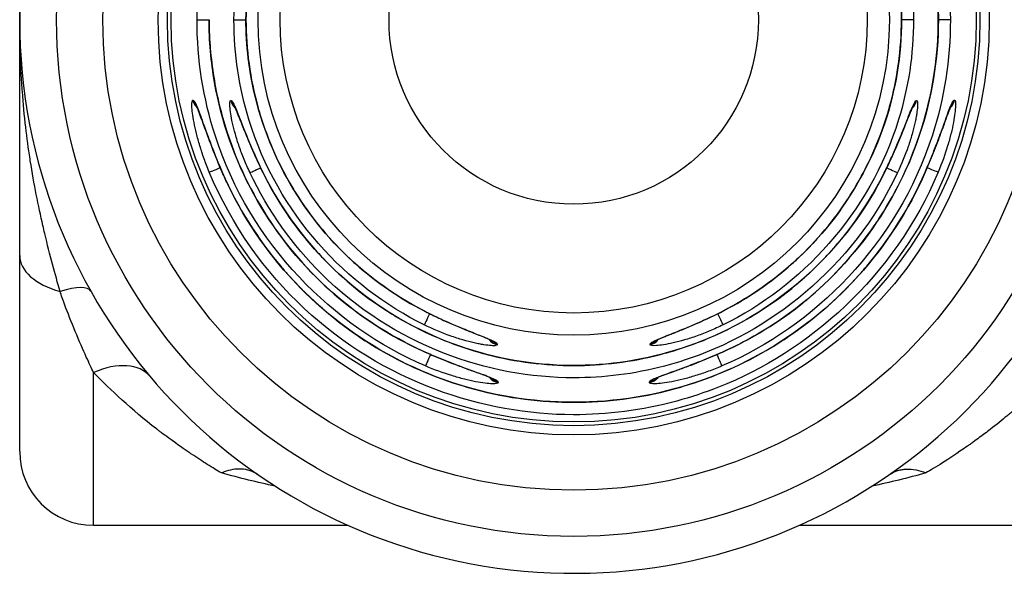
# Model space of a CAD drawing. Header units: inches. Extents: x 0 to 5655, y -2263 to 1330.
# Tile 201 of 239: x 4151 to 4164, y 187 to 195. Entities that reach past the tile are written whole.
import ezdxf

# ---------------------------------------------------------------- set-up
doc = ezdxf.new("R2010")
doc.units = ezdxf.units.IN
doc.header["$MEASUREMENT"] = 0
doc.layers.add('可見 (ISO)', color=7, linetype='Continuous', lineweight=25)
doc.layers.add('窄部可見 (ISO)', color=7, linetype='Continuous', lineweight=25)

msp = doc.modelspace()

# ---------------------------------------------------------------- linework, layer by layer
at = {"layer": '可見 (ISO)'}
for p, q in [((4150.551, 194.754), (4150.551, 197.949)), ((4152.952, 194.754), (4153.115, 194.754)), ((4153.452, 194.754), (4153.614, 194.754)), ((4153.614, 194.754), (4153.614, 194.754)), ((4162.489, 194.754), (4162.488, 194.754)), ((4162.651, 194.754), (4162.489, 194.754)), ((4162.988, 194.754), (4162.987, 194.754)), ((4163.15, 194.754), (4162.988, 194.754)), ((4162.63, 193.56), (4162.63, 193.56)), ((4153.106, 193.504), (4153.106, 193.504)), ((4162.996, 193.504), (4162.996, 193.504)), ((4150.551, 188.904), (4150.551, 191.558)), ((4156.916, 190.421), (4156.916, 190.421)), ((4156.867, 190.049), (4156.867, 190.049)), ((4159.236, 190.049), (4159.236, 190.049)), ((4156.927, 189.907), (4156.927, 189.907)), ((4151.551, 187.904), (4154.997, 187.904)), ((4161.105, 187.904), (4168.351, 187.904))]:
    msp.add_line(p, q, dxfattribs=at)
for radius in [7, 6.375, 5.625, 5.5, 5.45, 2.5]:
    msp.add_circle((4158.051, 194.754), radius, dxfattribs=at)
for centre, radius, start, end in [((4158.051, 194.754), 7.5, 10.3509, 349.6491), ((4151.551, 188.904), 1, 180, 270)]:
    msp.add_arc(centre, radius, start, end, dxfattribs=at)
for points, knots in [([(4160.064, 199.258), (4160.548, 199.042), (4161.002, 198.743), (4161.786, 198.022), (4162.125, 197.589), (4162.638, 196.65), (4162.82, 196.132), (4162.962, 195.324), (4162.988, 195.038), (4162.988, 194.754)], [0, 0, 0, 0, 0.1590061, 0.1590061, 0.3195487, 0.3195487, 0.4801, 0.4801, 0.5655158, 0.5655158, 0.5655158, 0.5655158]), ([(4153.614, 194.754), (4153.614, 195.231), (4153.694, 195.714), (4154, 196.623), (4154.231, 197.059), (4154.815, 197.824), (4155.174, 198.163), (4155.717, 198.529), (4155.867, 198.617), (4156.021, 198.697)], [0, 0, 0, 0, 0.143201, 0.143201, 0.2875505, 0.2875505, 0.4319259, 0.4319259, 0.4838829, 0.4838829, 0.4838829, 0.4838829]), ([(4160.082, 198.697), (4160.506, 198.478), (4160.899, 198.187), (4161.567, 197.5), (4161.849, 197.095), (4162.263, 196.227), (4162.401, 195.752), (4162.478, 195.102), (4162.489, 194.928), (4162.489, 194.754)], [0, 0, 0, 0, 0.1430279, 0.1430279, 0.2873367, 0.2873367, 0.4316977, 0.4316977, 0.4838857, 0.4838857, 0.4838857, 0.4838857]), ([(4150.551, 191.558), (4150.551, 191.632), (4150.551, 191.723), (4150.551, 191.831), (4150.551, 191.885), (4150.551, 191.943), (4150.551, 192.005), (4150.551, 192.068), (4150.551, 192.135), (4150.551, 192.206), (4150.551, 192.247), (4150.551, 192.29), (4150.551, 192.333), (4150.551, 192.666), (4150.551, 192.921), (4150.551, 193.098), (4150.551, 193.101), (4150.551, 193.102), (4150.551, 193.106), (4150.551, 193.384), (4150.551, 193.643), (4150.551, 193.883), (4150.551, 193.891), (4150.551, 193.897), (4150.551, 193.906), (4150.551, 194.05), (4150.551, 194.192), (4150.551, 194.333), (4150.551, 194.474), (4150.551, 194.614), (4150.551, 194.754)], [0, 0, 0, 0, 0.109375, 0.109375, 0.109375, 0.164063, 0.164063, 0.164063, 0.21875, 0.21875, 0.21875, 0.25, 0.25, 0.25, 0.496094, 0.496094, 0.496094, 0.5, 0.5, 0.5, 0.742188, 0.742188, 0.742188, 0.75, 0.75, 0.75, 0.875, 0.875, 0.875, 1, 1, 1, 1]), ([(4156.038, 190.251), (4155.555, 190.467), (4155.1, 190.766), (4154.316, 191.487), (4153.978, 191.92), (4153.464, 192.859), (4153.282, 193.377), (4153.14, 194.184), (4153.115, 194.47), (4153.115, 194.754)], [0, 0, 0, 0, 0.1589968, 0.1589968, 0.3195325, 0.3195325, 0.4800844, 0.4800844, 0.5654287, 0.5654287, 0.5654287, 0.5654287]), ([(4156.021, 190.811), (4155.597, 191.029), (4155.204, 191.32), (4154.536, 192.007), (4154.254, 192.412), (4153.839, 193.281), (4153.702, 193.755), (4153.624, 194.406), (4153.614, 194.58), (4153.614, 194.754)], [0, 0, 0, 0, 0.1430279, 0.1430279, 0.2873367, 0.2873367, 0.4316977, 0.4316977, 0.4838857, 0.4838857, 0.4838857, 0.4838857]), ([(4162.988, 194.754), (4162.987, 194.223), (4162.899, 193.686), (4162.559, 192.676), (4162.301, 192.19), (4161.652, 191.339), (4161.252, 190.962), (4160.573, 190.504), (4160.323, 190.365), (4160.064, 190.249)], [0, 0, 0, 0, 0.1592111, 0.1592111, 0.3197947, 0.3197947, 0.480365, 0.480365, 0.5655128, 0.5655128, 0.5655128, 0.5655128]), ([(4162.489, 194.754), (4162.488, 194.276), (4162.409, 193.793), (4162.103, 192.885), (4161.871, 192.449), (4161.288, 191.683), (4160.928, 191.344), (4160.385, 190.979), (4160.236, 190.89), (4160.082, 190.811)], [0, 0, 0, 0, 0.143201, 0.143201, 0.2875505, 0.2875505, 0.4319259, 0.4319259, 0.4838829, 0.4838829, 0.4838829, 0.4838829]), ([(4153.293, 192.687), (4153.245, 192.799), (4153.198, 192.914), (4153.115, 193.128), (4153.077, 193.232), (4153.016, 193.4), (4152.991, 193.469), (4152.965, 193.536), (4152.958, 193.552), (4152.948, 193.573), (4152.945, 193.579), (4152.945, 193.579)], [0, 0, 0, 0, 0.0366262, 0.0366262, 0.073161, 0.073161, 0.1065816, 0.1065816, 0.1201448, 0.1201448, 0.1311498, 0.1311498, 0.1311498, 0.1311498]), ([(4153.848, 192.678), (4153.79, 192.794), (4153.737, 192.913), (4153.641, 193.134), (4153.599, 193.239), (4153.532, 193.408), (4153.505, 193.476), (4153.472, 193.552), (4153.459, 193.576), (4153.459, 193.576)], [0, 0, 0, 0, 0.0386648, 0.0386648, 0.0765489, 0.0765489, 0.1103367, 0.1103367, 0.1331561, 0.1331561, 0.1331561, 0.1331561]), ([(4162.642, 193.575), (4162.642, 193.575), (4162.642, 193.574), (4162.641, 193.572), (4162.638, 193.567), (4162.629, 193.549), (4162.621, 193.531), (4162.599, 193.479), (4162.584, 193.441), (4162.544, 193.34), (4162.517, 193.272), (4162.454, 193.118), (4162.417, 193.027), (4162.338, 192.851), (4162.297, 192.764), (4162.255, 192.678)], [0.0287692, 0.0287692, 0.0287692, 0.0287692, 0.0308179, 0.0308179, 0.0400315, 0.0400315, 0.0547303, 0.0547303, 0.0754546, 0.0754546, 0.1026855, 0.1026855, 0.1337713, 0.1337713, 0.1624404, 0.1624404, 0.1624404, 0.1624404]), ([(4163.157, 193.578), (4163.157, 193.578), (4163.157, 193.578), (4163.156, 193.576), (4163.153, 193.572), (4163.145, 193.554), (4163.138, 193.537), (4163.118, 193.487), (4163.104, 193.449), (4163.068, 193.35), (4163.044, 193.283), (4162.988, 193.13), (4162.954, 193.04), (4162.884, 192.863), (4162.847, 192.774), (4162.809, 192.687)], [0.0293404, 0.0293404, 0.0293404, 0.0293404, 0.0309525, 0.0309525, 0.0399871, 0.0399871, 0.0543878, 0.0543878, 0.0748966, 0.0748966, 0.1018651, 0.1018651, 0.1325501, 0.1325501, 0.1610378, 0.1610378, 0.1610378, 0.1610378]), ([(4162.809, 192.687), (4162.587, 192.177), (4162.277, 191.696), (4161.527, 190.865), (4161.076, 190.505), (4160.095, 189.956), (4159.552, 189.76), (4158.446, 189.555), (4157.869, 189.543), (4156.756, 189.703), (4156.205, 189.877), (4155.202, 190.386), (4154.736, 190.727), (4153.949, 191.531), (4153.618, 192.004), (4153.346, 192.569), (4153.319, 192.628), (4153.293, 192.687)], [0, 0, 0, 0, 0.167078, 0.167078, 0.335772, 0.335772, 0.504451, 0.504451, 0.673164, 0.673164, 0.841893, 0.841893, 1.010627, 1.010627, 1.179352, 1.179352, 1.198802, 1.198802, 1.198802, 1.198802]), ([(4162.255, 192.678), (4162.031, 192.227), (4161.731, 191.807), (4161.017, 191.09), (4160.594, 190.785), (4159.683, 190.333), (4159.185, 190.179), (4158.177, 190.043), (4157.655, 190.058), (4156.657, 190.252), (4156.168, 190.433), (4155.285, 190.937), (4154.88, 191.266), (4154.268, 191.956), (4154.032, 192.306), (4153.848, 192.678)], [0, 0, 0, 0, 0.151089, 0.151089, 0.303542, 0.303542, 0.456022, 0.456022, 0.608536, 0.608536, 0.761041, 0.761041, 0.913496, 0.913496, 1.037978, 1.037978, 1.037978, 1.037978]), ([(4156.931, 190.409), (4156.931, 190.409), (4156.931, 190.409), (4156.928, 190.411), (4156.923, 190.414), (4156.904, 190.423), (4156.886, 190.431), (4156.833, 190.454), (4156.794, 190.469), (4156.692, 190.51), (4156.625, 190.537), (4156.47, 190.601), (4156.38, 190.639), (4156.2, 190.721), (4156.109, 190.765), (4156.021, 190.811)], [0.0284071, 0.0284071, 0.0284071, 0.0284071, 0.0306852, 0.0306852, 0.0399609, 0.0399609, 0.05475, 0.05475, 0.0754396, 0.0754396, 0.1026089, 0.1026089, 0.1336416, 0.1336416, 0.163637, 0.163637, 0.163637, 0.163637]), ([(4160.082, 190.811), (4159.964, 190.75), (4159.842, 190.693), (4159.615, 190.593), (4159.508, 190.549), (4159.377, 190.497), (4159.341, 190.482), (4159.255, 190.447), (4159.21, 190.428), (4159.177, 190.412), (4159.17, 190.408), (4159.17, 190.408)], [0, 0, 0, 0, 0.0398539, 0.0398539, 0.078478, 0.078478, 0.0951556, 0.0951556, 0.1235619, 0.1235619, 0.1351343, 0.1351343, 0.1351343, 0.1351343]), ([(4156.942, 189.895), (4156.942, 189.895), (4156.942, 189.895), (4156.94, 189.896), (4156.935, 189.899), (4156.917, 189.907), (4156.9, 189.914), (4156.849, 189.934), (4156.811, 189.948), (4156.711, 189.985), (4156.644, 190.009), (4156.491, 190.065), (4156.401, 190.099), (4156.221, 190.172), (4156.129, 190.21), (4156.038, 190.251)], [0.0290424, 0.0290424, 0.0290424, 0.0290424, 0.0308309, 0.0308309, 0.0399034, 0.0399034, 0.0543554, 0.0543554, 0.0747933, 0.0747933, 0.1016498, 0.1016498, 0.1321965, 0.1321965, 0.1618882, 0.1618882, 0.1618882, 0.1618882]), ([(4160.064, 190.249), (4159.95, 190.199), (4159.834, 190.151), (4159.615, 190.065), (4159.51, 190.026), (4159.339, 189.964), (4159.27, 189.939), (4159.202, 189.912), (4159.186, 189.905), (4159.166, 189.896), (4159.16, 189.893), (4159.16, 189.893)], [0, 0, 0, 0, 0.0373786, 0.0373786, 0.0744383, 0.0744383, 0.10791, 0.10791, 0.121387, 0.121387, 0.1323603, 0.1323603, 0.1323603, 0.1323603]), ([(4153.779, 188.589), (4153.712, 188.636), (4153.634, 188.662), (4153.475, 188.669), (4153.397, 188.656), (4153.306, 188.623), (4153.294, 188.618), (4153.283, 188.614)], [0.00000157, 0.00000157, 0.00000157, 0.00000157, 0.03773377, 0.03773377, 0.07068367, 0.07068367, 0.07542641, 0.07542641, 0.07542641, 0.07542641]), ([(4162.323, 188.589), (4162.361, 188.616), (4162.401, 188.634), (4162.44, 188.646), (4162.46, 188.652), (4162.479, 188.657), (4162.498, 188.66), (4162.508, 188.662), (4162.517, 188.663), (4162.526, 188.664), (4162.531, 188.664), (4162.535, 188.665), (4162.54, 188.665), (4162.544, 188.665), (4162.548, 188.665), (4162.553, 188.666), (4162.639, 188.669), (4162.731, 188.65), (4162.819, 188.614)], [0, 0, 0, 0, 0.25, 0.25, 0.25, 0.375, 0.375, 0.375, 0.4375, 0.4375, 0.4375, 0.46875, 0.46875, 0.46875, 0.5, 0.5, 0.5, 0.9999987, 0.9999987, 0.9999987, 0.9999987])]:
    msp.add_open_spline(points, degree=3, knots=knots, dxfattribs=at)
for points in [[(4152.957, 193.563), (4152.957, 193.563), (4152.957, 193.563), (4152.957, 193.563)], [(4153.47, 193.563), (4153.47, 193.563), (4153.471, 193.563), (4153.471, 193.563)], [(4159.186, 190.42), (4159.186, 190.421), (4159.186, 190.421), (4159.187, 190.421)], [(4159.175, 189.905), (4159.175, 189.905), (4159.176, 189.905), (4159.176, 189.905)], [(4162.431, 188.643), (4162.434, 188.644), (4162.437, 188.645), (4162.44, 188.646)]]:
    msp.add_open_spline(points, degree=3, dxfattribs=at)
at = {"layer": '窄部可見 (ISO)'}
for p, q in [((4152.897, 193.662), (4152.9, 193.662)), ((4153.41, 193.658), (4153.412, 193.658)), ((4162.644, 193.59), (4162.644, 193.59)), ((4162.69, 193.658), (4162.693, 193.658)), ((4163.203, 193.662), (4163.206, 193.662)), ((4153.628, 193.487), (4153.628, 193.487)), ((4157.014, 190.362), (4157.014, 190.351)), ((4159.088, 190.351), (4159.088, 190.362)), ((4151.551, 187.904), (4151.551, 189.974)), ((4157.026, 189.85), (4157.027, 189.836)), ((4159.076, 189.836), (4159.076, 189.848)), ((4154.08, 188.392), (4154.08, 188.392)), ((4162.023, 188.392), (4162.023, 188.392))]:
    msp.add_line(p, q, dxfattribs=at)
for radius in [4.273, 3.974]:
    msp.add_circle((4158.051, 194.754), radius, dxfattribs=at)
for centre, major_axis, ratio, start_param, end_param in [((4153.092, 193.704), (0, -0.2), 0.996402, 4.920302, 5.524144), ((4153.095, 193.704), (0, -0.2), 0.996402, 4.920419, 5.487322), ((4153.604, 193.704), (0, -0.2), 0.996365, 4.943408, 5.544837), ((4153.606, 193.704), (0, -0.2), 0.996365, 4.943553, 5.507834), ((4162.499, 193.704), (0, -0.2), 0.996365, 0.7326, 1.339777), ((4162.496, 193.704), (0, -0.2), 0.996365, 0.769079, 1.339632), ((4163.011, 193.704), (0, -0.2), 0.996402, 0.753733, 1.362884), ((4163.008, 193.704), (0, -0.2), 0.996402, 0.790029, 1.362766), ((4153.302, 192.767), (-0.185, -0.077), 0.012887, 0.083029, 1.373176), ((4153.848, 192.767), (-0.181, -0.085), 0.01263, 0.083028, 1.373043), ((4162.254, 192.767), (0.181, -0.085), 0.01263, 4.910395, 6.200157), ((4162.801, 192.767), (0.185, -0.077), 0.012887, 4.910189, 6.200157), ((4153.477, 192.767), (-0.183, -0.08), 0.012801, 6.200157, 6.283185), ((4153.477, 192.767), (0.183, 0.08), 0.012801, 4.107226, 4.107798), ((4154.027, 192.767), (-0.179, -0.089), 0.012513, 6.200157, 6.283185), ((4154.027, 192.767), (0.179, 0.089), 0.012513, 4.109653, 4.110016), ((4162.076, 192.767), (-0.179, 0.089), 0.012513, 2.173169, 2.173533), ((4162.076, 192.767), (0.179, -0.089), 0.012513, 0, 0.083028), ((4162.626, 192.767), (-0.183, 0.08), 0.012801, 2.175387, 2.175959), ((4162.626, 192.767), (0.183, -0.08), 0.012801, 0, 0.083029), ((4151.551, 191.558), (-1, 0), 0.546227, 0, 1.099881), ((4150.644, 190.585), (0.871, 0.49), 0.260824, 0, 0.883914), ((4156.112, 190.989), (-0.092, -0.178), 0.001363, 0, 0.083022), ((4156.115, 190.799), (-0.088, -0.18), 0.001699, 4.873893, 6.200163), ((4159.988, 190.799), (0.088, -0.18), 0.001699, 0.083022, 1.409648), ((4159.99, 190.989), (0.092, -0.178), 0.001363, 6.200166, 6.283185), ((4157.06, 190.545), (-0.2, -0.003), 0.996341, 0.633651, 1.326423), ((4157.06, 190.556), (-0.2, -0.003), 0.99634, 0.757265, 1.325799), ((4159.042, 190.545), (0.2, -0.003), 0.996341, 4.956762, 5.644392), ((4159.043, 190.556), (0.2, -0.003), 0.99634, 4.957386, 5.519132), ((4156.12, 190.433), (-0.082, -0.183), 0.000842, 0, 0.083022), ((4156.123, 190.246), (-0.079, -0.184), 0.002534, 4.86086, 6.200163), ((4156.12, 190.433), (0.082, 0.183), 0.000842, 2.204766, 2.205264), ((4159.98, 190.246), (0.079, -0.184), 0.002534, 0.083022, 1.416201), ((4159.982, 190.432), (-0.082, 0.183), 0.002267, 4.085688, 4.086183), ((4159.982, 190.432), (0.082, -0.183), 0.002267, 6.200166, 6.283185), ((4151.551, 189.277), (0.765, 0.644), 0.597343, 0, 1.104471), ((4157.067, 190.031), (-0.2, -0.003), 0.996385, 0.632976, 1.352181), ((4157.067, 190.045), (-0.2, -0.003), 0.996384, 0.780625, 1.351565), ((4159.035, 190.031), (0.2, -0.003), 0.996385, 4.931005, 5.632755), ((4159.035, 190.043), (0.2, -0.003), 0.996384, 4.931557, 5.496361)]:
    msp.add_ellipse(centre, major_axis=major_axis, ratio=ratio, start_param=start_param, end_param=end_param, dxfattribs=at)
for points, knots in [([(4152.952, 194.754), (4152.951, 195.295), (4153.038, 195.824), (4153.196, 196.318), (4153.672, 197.799), (4154.801, 198.913), (4156.044, 199.445)], [0, 0, 0, 0, 0.25, 0.25, 0.25, 1, 1, 1, 1]), ([(4160.058, 199.445), (4161.301, 198.913), (4162.43, 197.799), (4162.906, 196.318), (4163.065, 195.824), (4163.151, 195.295), (4163.15, 194.754)], [0, 0, 0, 0, 0.75, 0.75, 0.75, 1, 1, 1, 1]), ([(4162.987, 194.754), (4162.987, 195.227), (4162.918, 195.69), (4162.791, 196.127), (4162.779, 196.167), (4162.767, 196.206), (4162.755, 196.246), (4162.62, 196.668), (4162.431, 197.064), (4162.201, 197.422), (4162.174, 197.464), (4162.147, 197.505), (4162.119, 197.545), (4161.872, 197.904), (4161.583, 198.223), (4161.266, 198.495), (4161.239, 198.518), (4161.212, 198.541), (4161.185, 198.564), (4160.836, 198.85), (4160.456, 199.082), (4160.064, 199.257)], [0, 0, 0, 0, 0.228986, 0.228986, 0.228986, 0.25, 0.25, 0.25, 0.473989, 0.473989, 0.473989, 0.5, 0.5, 0.5, 0.730417, 0.730417, 0.730417, 0.75, 0.75, 0.75, 1, 1, 1, 1]), ([(4153.452, 194.754), (4153.451, 195.221), (4153.522, 195.678), (4153.654, 196.106), (4154.047, 197.39), (4154.982, 198.376), (4156.027, 198.887)], [0, 0, 0, 0, 0.25, 0.25, 0.25, 1, 1, 1, 1]), ([(4160.075, 198.887), (4161.12, 198.376), (4162.055, 197.39), (4162.449, 196.106), (4162.58, 195.678), (4162.651, 195.221), (4162.651, 194.754)], [0, 0, 0, 0, 0.75, 0.75, 0.75, 1, 1, 1, 1]), ([(4156.021, 198.696), (4155.695, 198.528), (4155.381, 198.314), (4155.093, 198.057), (4155.07, 198.037), (4155.047, 198.016), (4155.025, 197.995), (4154.764, 197.751), (4154.527, 197.471), (4154.325, 197.158), (4154.301, 197.122), (4154.279, 197.086), (4154.256, 197.049), (4154.068, 196.738), (4153.914, 196.397), (4153.804, 196.034), (4153.794, 196), (4153.784, 195.965), (4153.774, 195.93), (4153.671, 195.555), (4153.615, 195.158), (4153.614, 194.754)], [0, 0, 0, 0, 0.25, 0.25, 0.25, 0.269969, 0.269969, 0.269969, 0.5, 0.5, 0.5, 0.526492, 0.526492, 0.526492, 0.75, 0.75, 0.75, 0.771372, 0.771372, 0.771372, 1, 1, 1, 1]), ([(4162.488, 194.754), (4162.488, 195.158), (4162.432, 195.555), (4162.328, 195.93), (4162.319, 195.965), (4162.309, 196), (4162.298, 196.034), (4162.188, 196.397), (4162.035, 196.738), (4161.846, 197.049), (4161.824, 197.086), (4161.801, 197.122), (4161.778, 197.158), (4161.576, 197.471), (4161.339, 197.751), (4161.078, 197.995), (4161.055, 198.016), (4161.033, 198.037), (4161.01, 198.057), (4160.722, 198.314), (4160.408, 198.528), (4160.082, 198.696)], [0, 0, 0, 0, 0.228628, 0.228628, 0.228628, 0.25, 0.25, 0.25, 0.473508, 0.473508, 0.473508, 0.5, 0.5, 0.5, 0.730031, 0.730031, 0.730031, 0.75, 0.75, 0.75, 1, 1, 1, 1]), ([(4150.551, 194.754), (4150.551, 194.774), (4150.551, 194.799), (4150.551, 194.829), (4150.551, 194.835), (4150.552, 194.842), (4150.552, 194.849), (4150.552, 194.861), (4150.552, 194.875), (4150.552, 194.889), (4150.552, 194.946), (4150.553, 195.015), (4150.556, 195.096), (4150.558, 195.177), (4150.561, 195.27), (4150.566, 195.375), (4150.568, 195.428), (4150.571, 195.483), (4150.574, 195.541), (4150.576, 195.57), (4150.578, 195.6), (4150.58, 195.631), (4150.581, 195.646), (4150.582, 195.662), (4150.583, 195.677), (4150.584, 195.685), (4150.584, 195.693), (4150.585, 195.701), (4150.585, 195.705), (4150.586, 195.709), (4150.586, 195.713), (4150.586, 195.717), (4150.587, 195.722), (4150.587, 195.725), (4150.599, 195.891), (4150.615, 196.052), (4150.633, 196.209), (4150.651, 196.361), (4150.671, 196.508), (4150.693, 196.65), (4150.694, 196.655), (4150.694, 196.658), (4150.695, 196.664), (4150.745, 196.983), (4150.804, 197.276), (4150.865, 197.543), (4150.874, 197.579), (4150.882, 197.614), (4150.89, 197.649), (4150.96, 197.944), (4151.032, 198.205), (4151.098, 198.436)], [0.0002441, 0.0002441, 0.0002441, 0.0002441, 0.0386869, 0.0386869, 0.0386869, 0.0471077, 0.0471077, 0.0471077, 0.0627289, 0.0627289, 0.0627289, 0.1252136, 0.1252136, 0.1252136, 0.1876984, 0.1876984, 0.1876984, 0.2189407, 0.2189407, 0.2189407, 0.2345619, 0.2345619, 0.2345619, 0.2423725, 0.2423725, 0.2423725, 0.2462778, 0.2462778, 0.2462778, 0.2482305, 0.2482305, 0.2482305, 0.2501831, 0.2501831, 0.2501831, 0.3751526, 0.3751526, 0.3751526, 0.4961549, 0.4961549, 0.4961549, 0.5001221, 0.5001221, 0.5001221, 0.72038, 0.72038, 0.72038, 0.750061, 0.750061, 0.750061, 1, 1, 1, 1]), ([(4151.098, 191.072), (4151.032, 191.302), (4150.961, 191.563), (4150.89, 191.858), (4150.882, 191.893), (4150.874, 191.929), (4150.865, 191.965), (4150.804, 192.231), (4150.745, 192.524), (4150.695, 192.844), (4150.695, 192.847), (4150.694, 192.85), (4150.694, 192.853), (4150.693, 192.86), (4150.692, 192.865), (4150.691, 192.871), (4150.67, 193.009), (4150.65, 193.152), (4150.633, 193.299), (4150.615, 193.455), (4150.599, 193.616), (4150.587, 193.781), (4150.586, 193.792), (4150.585, 193.806), (4150.584, 193.818), (4150.558, 194.174), (4150.551, 194.487), (4150.551, 194.754)], [0, 0, 0, 0, 0.249939, 0.249939, 0.249939, 0.2798297, 0.2798297, 0.2798297, 0.4998779, 0.4998779, 0.4998779, 0.5023794, 0.5023794, 0.5023794, 0.5076885, 0.5076885, 0.5076885, 0.6248474, 0.6248474, 0.6248474, 0.7492415, 0.7492415, 0.7492415, 0.7576275, 0.7576275, 0.7576275, 0.9997559, 0.9997559, 0.9997559, 0.9997559]), ([(4156.044, 190.063), (4154.801, 190.594), (4153.672, 191.708), (4153.196, 193.19), (4153.038, 193.683), (4152.951, 194.213), (4152.952, 194.754)], [0, 0, 0, 0, 0.75, 0.75, 0.75, 1, 1, 1, 1]), ([(4153.115, 194.754), (4153.115, 194.723), (4153.116, 194.688), (4153.117, 194.623), (4153.12, 194.524), (4153.134, 194.296), (4153.158, 194.103), (4153.219, 193.723), (4153.279, 193.476), (4153.51, 192.762), (4153.732, 192.324), (4154.273, 191.548), (4154.592, 191.21), (4155.283, 190.648), (4155.656, 190.422), (4156.039, 190.251)], [0.0000003, 0.0000003, 0.0000003, 0.0000003, 0.015625, 0.015625, 0.03125, 0.0625, 0.125, 0.125, 0.25, 0.25, 0.5, 0.5, 0.75, 0.75, 1, 1, 1, 1]), ([(4156.027, 190.62), (4154.982, 191.132), (4154.047, 192.117), (4153.654, 193.401), (4153.522, 193.829), (4153.451, 194.286), (4153.452, 194.754)], [0, 0, 0, 0, 0.75, 0.75, 0.75, 1, 1, 1, 1]), ([(4153.614, 194.754), (4153.615, 194.349), (4153.671, 193.953), (4153.774, 193.578), (4153.784, 193.543), (4153.794, 193.508), (4153.804, 193.473), (4153.914, 193.111), (4154.068, 192.77), (4154.256, 192.459), (4154.279, 192.422), (4154.301, 192.385), (4154.325, 192.349), (4154.527, 192.037), (4154.764, 191.756), (4155.025, 191.513), (4155.047, 191.492), (4155.07, 191.471), (4155.093, 191.45), (4155.381, 191.193), (4155.695, 190.98), (4156.021, 190.812)], [0, 0, 0, 0, 0.228628, 0.228628, 0.228628, 0.25, 0.25, 0.25, 0.473508, 0.473508, 0.473508, 0.5, 0.5, 0.5, 0.730031, 0.730031, 0.730031, 0.75, 0.75, 0.75, 1, 1, 1, 1]), ([(4163.15, 194.754), (4163.151, 194.213), (4163.065, 193.683), (4162.906, 193.19), (4162.43, 191.708), (4161.301, 190.594), (4160.058, 190.063)], [0, 0, 0, 0, 0.25, 0.25, 0.25, 1, 1, 1, 1]), ([(4160.064, 190.25), (4160.456, 190.426), (4160.836, 190.657), (4161.185, 190.944), (4161.212, 190.966), (4161.239, 190.989), (4161.266, 191.012), (4161.583, 191.284), (4161.872, 191.603), (4162.119, 191.962), (4162.147, 192.003), (4162.174, 192.044), (4162.201, 192.085), (4162.431, 192.444), (4162.62, 192.839), (4162.755, 193.261), (4162.767, 193.301), (4162.779, 193.341), (4162.791, 193.381), (4162.918, 193.818), (4162.987, 194.281), (4162.987, 194.754)], [0, 0, 0, 0, 0.25, 0.25, 0.25, 0.269583, 0.269583, 0.269583, 0.5, 0.5, 0.5, 0.526011, 0.526011, 0.526011, 0.75, 0.75, 0.75, 0.771014, 0.771014, 0.771014, 1, 1, 1, 1]), ([(4162.651, 194.754), (4162.651, 194.286), (4162.58, 193.829), (4162.449, 193.401), (4162.055, 192.117), (4161.12, 191.132), (4160.075, 190.62)], [0, 0, 0, 0, 0.25, 0.25, 0.25, 1, 1, 1, 1]), ([(4160.082, 190.812), (4160.408, 190.98), (4160.722, 191.193), (4161.01, 191.45), (4161.033, 191.471), (4161.055, 191.492), (4161.078, 191.513), (4161.339, 191.756), (4161.576, 192.037), (4161.778, 192.349), (4161.801, 192.385), (4161.824, 192.422), (4161.846, 192.459), (4162.035, 192.77), (4162.188, 193.111), (4162.298, 193.473), (4162.309, 193.508), (4162.319, 193.543), (4162.328, 193.578), (4162.432, 193.953), (4162.488, 194.349), (4162.488, 194.754)], [0, 0, 0, 0, 0.25, 0.25, 0.25, 0.269969, 0.269969, 0.269969, 0.5, 0.5, 0.5, 0.526492, 0.526492, 0.526492, 0.75, 0.75, 0.75, 0.771372, 0.771372, 0.771372, 1, 1, 1, 1]), ([(4153.118, 192.69), (4153.092, 192.751), (4153.069, 192.812), (4153.037, 192.9), (4153.027, 192.93), (4153.008, 192.988), (4152.999, 193.016), (4152.972, 193.104), (4152.957, 193.16), (4152.931, 193.266), (4152.92, 193.315), (4152.893, 193.457), (4152.884, 193.53), (4152.881, 193.636), (4152.886, 193.663), (4152.897, 193.662)], [0, 0, 0, 0, 0.125, 0.125, 0.1875, 0.1875, 0.25, 0.25, 0.375, 0.375, 0.5, 0.5, 0.75, 0.75, 1, 1, 1, 1]), ([(4152.9, 193.662), (4152.905, 193.662), (4152.912, 193.655), (4152.929, 193.628), (4152.939, 193.607), (4152.961, 193.554), (4152.973, 193.523), (4153.001, 193.448), (4153.016, 193.404), (4153.049, 193.312), (4153.067, 193.263), (4153.096, 193.184), (4153.106, 193.157), (4153.127, 193.101), (4153.138, 193.071), (4153.192, 192.929), (4153.24, 192.81), (4153.294, 192.688)], [0, 0, 0, 0, 0.125, 0.125, 0.25, 0.25, 0.375, 0.375, 0.5, 0.5, 0.625, 0.625, 0.6875, 0.6875, 0.75, 0.75, 1, 1, 1, 1]), ([(4153.668, 192.682), (4153.639, 192.742), (4153.613, 192.802), (4153.577, 192.891), (4153.566, 192.92), (4153.544, 192.977), (4153.534, 193.005), (4153.503, 193.094), (4153.486, 193.15), (4153.456, 193.256), (4153.443, 193.305), (4153.411, 193.449), (4153.4, 193.523), (4153.394, 193.631), (4153.398, 193.658), (4153.41, 193.658)], [0, 0, 0, 0, 0.125, 0.125, 0.1875, 0.1875, 0.25, 0.25, 0.375, 0.375, 0.5, 0.5, 0.75, 0.75, 1, 1, 1, 1]), ([(4153.412, 193.658), (4153.418, 193.658), (4153.425, 193.651), (4153.443, 193.623), (4153.454, 193.601), (4153.478, 193.547), (4153.491, 193.515), (4153.514, 193.458), (4153.522, 193.438), (4153.538, 193.395), (4153.548, 193.371), (4153.575, 193.302), (4153.595, 193.252), (4153.627, 193.173), (4153.638, 193.146), (4153.661, 193.09), (4153.674, 193.06), (4153.734, 192.918), (4153.788, 192.8), (4153.848, 192.679)], [0, 0, 0, 0, 0.125, 0.125, 0.25, 0.25, 0.375, 0.375, 0.4375, 0.4375, 0.5, 0.5, 0.625, 0.625, 0.6875, 0.6875, 0.75, 0.75, 1, 1, 1, 1]), ([(4162.254, 192.679), (4162.285, 192.74), (4162.313, 192.8), (4162.354, 192.888), (4162.367, 192.917), (4162.392, 192.975), (4162.405, 193.003), (4162.442, 193.091), (4162.465, 193.147), (4162.498, 193.226), (4162.508, 193.252), (4162.527, 193.302), (4162.537, 193.325), (4162.565, 193.397), (4162.582, 193.44), (4162.612, 193.515), (4162.625, 193.547), (4162.661, 193.63), (4162.679, 193.658), (4162.69, 193.658)], [0, 0, 0, 0, 0.125, 0.125, 0.1875, 0.1875, 0.25, 0.25, 0.375, 0.375, 0.4375, 0.4375, 0.5, 0.5, 0.625, 0.625, 0.75, 0.75, 1, 1, 1, 1]), ([(4162.693, 193.658), (4162.699, 193.658), (4162.702, 193.651), (4162.707, 193.624), (4162.707, 193.603), (4162.704, 193.55), (4162.7, 193.518), (4162.691, 193.462), (4162.688, 193.442), (4162.68, 193.399), (4162.675, 193.375), (4162.659, 193.305), (4162.647, 193.256), (4162.624, 193.176), (4162.616, 193.148), (4162.598, 193.092), (4162.588, 193.062), (4162.539, 192.921), (4162.492, 192.803), (4162.435, 192.682)], [0, 0, 0, 0, 0.125, 0.125, 0.25, 0.25, 0.375, 0.375, 0.4375, 0.4375, 0.5, 0.5, 0.625, 0.625, 0.6875, 0.6875, 0.75, 0.75, 1, 1, 1, 1]), ([(4162.809, 192.688), (4162.835, 192.749), (4162.861, 192.81), (4162.909, 192.928), (4162.931, 192.985), (4162.977, 193.103), (4162.997, 193.158), (4163.036, 193.263), (4163.053, 193.311), (4163.087, 193.406), (4163.102, 193.449), (4163.129, 193.523), (4163.141, 193.554), (4163.175, 193.635), (4163.191, 193.662), (4163.203, 193.662)], [0, 0, 0, 0, 0.125, 0.125, 0.25, 0.25, 0.375, 0.375, 0.5, 0.5, 0.625, 0.625, 0.75, 0.75, 1, 1, 1, 1]), ([(4163.206, 193.662), (4163.217, 193.663), (4163.222, 193.635), (4163.219, 193.557), (4163.216, 193.525), (4163.207, 193.451), (4163.2, 193.408), (4163.183, 193.315), (4163.172, 193.265), (4163.152, 193.186), (4163.145, 193.159), (4163.13, 193.103), (4163.121, 193.073), (4163.078, 192.931), (4163.036, 192.812), (4162.985, 192.69)], [0, 0, 0, 0, 0.25, 0.25, 0.375, 0.375, 0.5, 0.5, 0.625, 0.625, 0.6875, 0.6875, 0.75, 0.75, 1, 1, 1, 1]), ([(4166.413, 193.421), (4166.355, 193.145), (4166.279, 192.869), (4166.184, 192.596), (4166.136, 192.46), (4166.084, 192.324), (4166.027, 192.189), (4165.998, 192.122), (4165.969, 192.054), (4165.938, 191.988), (4165.923, 191.954), (4165.907, 191.921), (4165.891, 191.888), (4165.883, 191.871), (4165.875, 191.854), (4165.867, 191.838), (4165.863, 191.829), (4165.859, 191.821), (4165.854, 191.813), (4165.85, 191.804), (4165.846, 191.795), (4165.842, 191.788), (4165.728, 191.559), (4165.598, 191.331), (4165.452, 191.106), (4165.448, 191.1), (4165.445, 191.095), (4165.441, 191.089), (4165.371, 190.982), (4165.298, 190.876), (4165.221, 190.77), (4165.181, 190.715), (4165.139, 190.659), (4165.097, 190.605), (4165.076, 190.577), (4165.054, 190.55), (4165.032, 190.522), (4165.022, 190.509), (4165.011, 190.495), (4165, 190.482), (4164.994, 190.475), (4164.989, 190.468), (4164.983, 190.461), (4164.98, 190.458), (4164.977, 190.453), (4164.974, 190.45), (4164.971, 190.446), (4164.969, 190.443), (4164.967, 190.441), (4164.827, 190.271), (4164.67, 190.095), (4164.497, 189.919), (4164.485, 189.907), (4164.472, 189.894), (4164.46, 189.882), (4164.384, 189.806), (4164.305, 189.73), (4164.223, 189.654), (4164.175, 189.61), (4164.126, 189.566), (4164.076, 189.522), (4164.051, 189.5), (4164.026, 189.478), (4164, 189.456), (4163.988, 189.445), (4163.975, 189.434), (4163.962, 189.423), (4163.955, 189.418), (4163.949, 189.413), (4163.943, 189.407), (4163.939, 189.404), (4163.936, 189.402), (4163.933, 189.399), (4163.93, 189.396), (4163.925, 189.392), (4163.923, 189.391), (4163.92, 189.388), (4163.916, 189.385), (4163.913, 189.383), (4163.852, 189.331), (4163.777, 189.271), (4163.69, 189.204), (4163.644, 189.168), (4163.595, 189.131), (4163.542, 189.092), (4163.515, 189.072), (4163.488, 189.052), (4163.46, 189.032), (4163.446, 189.022), (4163.431, 189.011), (4163.417, 189.001), (4163.402, 188.991), (4163.388, 188.981), (4163.372, 188.97), (4163.119, 188.792), (4162.935, 188.682), (4162.819, 188.614)], [0, 0, 0, 0, 0.125, 0.125, 0.125, 0.1875, 0.1875, 0.1875, 0.21875, 0.21875, 0.21875, 0.234375, 0.234375, 0.234375, 0.2421875, 0.2421875, 0.2421875, 0.2460937, 0.2460937, 0.2460937, 0.25, 0.25, 0.25, 0.375, 0.375, 0.375, 0.3780751, 0.3780751, 0.3780751, 0.4375, 0.4375, 0.4375, 0.46875, 0.46875, 0.46875, 0.484375, 0.484375, 0.484375, 0.4921875, 0.4921875, 0.4921875, 0.4960938, 0.4960938, 0.4960938, 0.4982063, 0.4982063, 0.4982063, 0.5, 0.5, 0.5, 0.625, 0.625, 0.625, 0.6336721, 0.6336721, 0.6336721, 0.6875, 0.6875, 0.6875, 0.71875, 0.71875, 0.71875, 0.734375, 0.734375, 0.734375, 0.7421875, 0.7421875, 0.7421875, 0.7460938, 0.7460938, 0.7460938, 0.7480469, 0.7480469, 0.7480469, 0.75, 0.75, 0.75, 0.7532095, 0.7532095, 0.7532095, 0.8125, 0.8125, 0.8125, 0.84375, 0.84375, 0.84375, 0.859375, 0.859375, 0.859375, 0.8671875, 0.8671875, 0.8671875, 0.875, 0.875, 0.875, 1, 1, 1, 1]), ([(4162.985, 192.69), (4162.39, 191.266), (4161.228, 190.255), (4160.012, 189.775), (4159.824, 189.701), (4159.635, 189.639), (4159.445, 189.587), (4158.973, 189.46), (4158.5, 189.402), (4158.047, 189.402), (4156.836, 189.403), (4155.472, 189.843), (4154.404, 190.84), (4153.873, 191.336), (4153.421, 191.963), (4153.118, 192.69)], [0, 0, 0, 0, 0.324773, 0.324773, 0.324773, 0.375, 0.375, 0.375, 0.5, 0.5, 0.5, 0.834128, 0.834128, 0.834128, 1, 1, 1, 1]), ([(4153.294, 192.688), (4153.499, 192.215), (4153.77, 191.787), (4154.085, 191.414), (4154.117, 191.376), (4154.149, 191.339), (4154.181, 191.303), (4154.491, 190.956), (4154.839, 190.661), (4155.207, 190.419), (4155.262, 190.383), (4155.318, 190.348), (4155.373, 190.315), (4155.758, 190.083), (4156.162, 189.908), (4156.567, 189.787), (4156.615, 189.773), (4156.662, 189.76), (4156.71, 189.747), (4157.163, 189.626), (4157.617, 189.57), (4158.054, 189.571), (4158.49, 189.571), (4158.944, 189.626), (4159.396, 189.748), (4159.443, 189.76), (4159.489, 189.773), (4159.535, 189.787), (4159.941, 189.908), (4160.346, 190.084), (4160.731, 190.316), (4160.786, 190.349), (4160.841, 190.384), (4160.895, 190.419), (4161.264, 190.661), (4161.612, 190.957), (4161.922, 191.304), (4161.954, 191.34), (4161.986, 191.376), (4162.017, 191.414), (4162.332, 191.787), (4162.603, 192.215), (4162.809, 192.688)], [0, 0, 0, 0, 0.113583, 0.113583, 0.113583, 0.125, 0.125, 0.125, 0.233788, 0.233788, 0.233788, 0.25, 0.25, 0.25, 0.361916, 0.361916, 0.361916, 0.375, 0.375, 0.375, 0.5, 0.5, 0.5, 0.625, 0.625, 0.625, 0.637758, 0.637758, 0.637758, 0.75, 0.75, 0.75, 0.766016, 0.766016, 0.766016, 0.875, 0.875, 0.875, 0.886328, 0.886328, 0.886328, 1, 1, 1, 1]), ([(4162.435, 192.682), (4161.824, 191.387), (4160.691, 190.507), (4159.535, 190.135), (4159.451, 190.108), (4159.366, 190.083), (4159.281, 190.061), (4158.867, 189.952), (4158.452, 189.902), (4158.051, 189.902), (4156.903, 189.902), (4155.613, 190.339), (4154.636, 191.311), (4154.249, 191.694), (4153.915, 192.157), (4153.668, 192.682)], [0, 0, 0, 0, 0.349459, 0.349459, 0.349459, 0.375, 0.375, 0.375, 0.5, 0.5, 0.5, 0.858428, 0.858428, 0.858428, 1, 1, 1, 1]), ([(4153.848, 192.679), (4154.045, 192.28), (4154.295, 191.919), (4154.58, 191.606), (4154.605, 191.577), (4154.632, 191.549), (4154.658, 191.522), (4154.938, 191.228), (4155.249, 190.978), (4155.578, 190.775), (4155.621, 190.748), (4155.665, 190.722), (4155.709, 190.696), (4156.05, 190.5), (4156.406, 190.351), (4156.765, 190.249), (4156.802, 190.239), (4156.839, 190.228), (4156.876, 190.219), (4157.271, 190.117), (4157.668, 190.069), (4158.051, 190.069), (4158.435, 190.069), (4158.831, 190.117), (4159.227, 190.219), (4159.264, 190.229), (4159.301, 190.239), (4159.337, 190.249), (4159.696, 190.351), (4160.053, 190.5), (4160.394, 190.696), (4160.438, 190.722), (4160.482, 190.748), (4160.525, 190.775), (4160.853, 190.978), (4161.164, 191.228), (4161.445, 191.522), (4161.471, 191.549), (4161.497, 191.577), (4161.523, 191.606), (4161.808, 191.919), (4162.057, 192.28), (4162.254, 192.679)], [0, 0, 0, 0, 0.114632, 0.114632, 0.114632, 0.125, 0.125, 0.125, 0.235389, 0.235389, 0.235389, 0.25, 0.25, 0.25, 0.363358, 0.363358, 0.363358, 0.375, 0.375, 0.375, 0.5, 0.5, 0.5, 0.625, 0.625, 0.625, 0.636634, 0.636634, 0.636634, 0.75, 0.75, 0.75, 0.764607, 0.764607, 0.764607, 0.875, 0.875, 0.875, 0.885367, 0.885367, 0.885367, 1, 1, 1, 1]), ([(4151.551, 189.974), (4151.524, 190.03), (4151.491, 190.099), (4151.453, 190.184), (4151.367, 190.371), (4151.237, 190.685), (4151.163, 190.887), (4151.136, 190.959), (4151.115, 191.021), (4151.098, 191.072)], [0, 0, 0, 0, 0.25, 0.25, 0.25, 0.803276, 0.803276, 0.803276, 1, 1, 1, 1]), ([(4156.021, 190.812), (4156.082, 190.78), (4156.142, 190.75), (4156.231, 190.708), (4156.261, 190.694), (4156.319, 190.668), (4156.346, 190.655), (4156.436, 190.616), (4156.493, 190.592), (4156.573, 190.559), (4156.599, 190.548), (4156.649, 190.528), (4156.673, 190.519), (4156.747, 190.49), (4156.79, 190.472), (4156.868, 190.442), (4156.9, 190.428), (4156.985, 190.391), (4157.014, 190.373), (4157.014, 190.362)], [0, 0, 0, 0, 0.125, 0.125, 0.1875, 0.1875, 0.25, 0.25, 0.375, 0.375, 0.4375, 0.4375, 0.5, 0.5, 0.625, 0.625, 0.75, 0.75, 1, 1, 1, 1]), ([(4159.088, 190.362), (4159.089, 190.367), (4159.096, 190.375), (4159.125, 190.393), (4159.147, 190.404), (4159.202, 190.428), (4159.235, 190.442), (4159.293, 190.465), (4159.314, 190.473), (4159.358, 190.49), (4159.382, 190.5), (4159.453, 190.528), (4159.504, 190.548), (4159.584, 190.581), (4159.612, 190.593), (4159.668, 190.617), (4159.699, 190.63), (4159.841, 190.693), (4159.959, 190.749), (4160.082, 190.812)], [0, 0, 0, 0, 0.125, 0.125, 0.25, 0.25, 0.375, 0.375, 0.4375, 0.4375, 0.5, 0.5, 0.625, 0.625, 0.6875, 0.6875, 0.75, 0.75, 1, 1, 1, 1]), ([(4157.014, 190.351), (4157.014, 190.345), (4157.008, 190.341), (4156.98, 190.337), (4156.959, 190.336), (4156.905, 190.34), (4156.872, 190.344), (4156.815, 190.353), (4156.795, 190.356), (4156.751, 190.365), (4156.727, 190.37), (4156.656, 190.386), (4156.605, 190.399), (4156.525, 190.423), (4156.497, 190.432), (4156.44, 190.45), (4156.409, 190.461), (4156.267, 190.511), (4156.149, 190.561), (4156.027, 190.62)], [0, 0, 0, 0, 0.125, 0.125, 0.25, 0.25, 0.375, 0.375, 0.4375, 0.4375, 0.5, 0.5, 0.625, 0.625, 0.6875, 0.6875, 0.75, 0.75, 1, 1, 1, 1]), ([(4160.075, 190.62), (4160.014, 190.59), (4159.954, 190.563), (4159.866, 190.526), (4159.836, 190.514), (4159.778, 190.491), (4159.751, 190.481), (4159.661, 190.449), (4159.604, 190.431), (4159.496, 190.399), (4159.447, 190.386), (4159.301, 190.353), (4159.225, 190.342), (4159.115, 190.335), (4159.088, 190.339), (4159.088, 190.351)], [0, 0, 0, 0, 0.125, 0.125, 0.1875, 0.1875, 0.25, 0.25, 0.375, 0.375, 0.5, 0.5, 0.75, 0.75, 1, 1, 1, 1]), ([(4156.039, 190.251), (4156.1, 190.224), (4156.192, 190.185), (4156.28, 190.148), (4156.339, 190.125), (4156.367, 190.114), (4156.456, 190.079), (4156.513, 190.058), (4156.619, 190.019), (4156.668, 190.001), (4156.765, 189.967), (4156.808, 189.951), (4156.883, 189.924), (4156.915, 189.911), (4156.998, 189.877), (4157.026, 189.861), (4157.026, 189.85)], [0, 0, 0, 0, 0.125, 0.1875, 0.1875, 0.25, 0.25, 0.375, 0.375, 0.5, 0.5, 0.625, 0.625, 0.75, 0.75, 1, 1, 1, 1]), ([(4159.076, 189.848), (4159.076, 189.854), (4159.083, 189.861), (4159.111, 189.878), (4159.133, 189.888), (4159.187, 189.91), (4159.22, 189.922), (4159.276, 189.943), (4159.297, 189.95), (4159.34, 189.966), (4159.364, 189.974), (4159.434, 190), (4159.484, 190.018), (4159.564, 190.047), (4159.591, 190.057), (4159.648, 190.078), (4159.678, 190.09), (4159.821, 190.146), (4159.941, 190.195), (4160.064, 190.25)], [0, 0, 0, 0, 0.125, 0.125, 0.25, 0.25, 0.375, 0.375, 0.4375, 0.4375, 0.5, 0.5, 0.625, 0.625, 0.6875, 0.6875, 0.75, 0.75, 1, 1, 1, 1]), ([(4153.283, 188.614), (4153.228, 188.646), (4153.164, 188.684), (4153.091, 188.73), (4153.027, 188.771), (4152.956, 188.816), (4152.878, 188.869), (4152.872, 188.872), (4152.867, 188.876), (4152.861, 188.88), (4152.855, 188.884), (4152.851, 188.887), (4152.844, 188.891), (4152.734, 188.966), (4152.642, 189.032), (4152.569, 189.086), (4152.532, 189.113), (4152.5, 189.136), (4152.473, 189.157), (4152.46, 189.167), (4152.447, 189.177), (4152.436, 189.186), (4152.43, 189.19), (4152.425, 189.194), (4152.42, 189.198), (4152.417, 189.2), (4152.415, 189.202), (4152.412, 189.204), (4152.411, 189.205), (4152.41, 189.206), (4152.409, 189.206), (4152.408, 189.207), (4152.408, 189.207), (4152.407, 189.208), (4152.407, 189.208), (4152.407, 189.208), (4152.406, 189.208), (4152.406, 189.208), (4152.406, 189.209), (4152.405, 189.209), (4152.066, 189.472), (4151.782, 189.736), (4151.551, 189.974)], [0.0000044, 0.0000044, 0.0000044, 0.0000044, 0.125, 0.125, 0.125, 0.234375, 0.234375, 0.234375, 0.2421875, 0.2421875, 0.2421875, 0.25, 0.25, 0.25, 0.375, 0.375, 0.375, 0.4375, 0.4375, 0.4375, 0.46875, 0.46875, 0.46875, 0.484375, 0.484375, 0.484375, 0.4921875, 0.4921875, 0.4921875, 0.4960937, 0.4960937, 0.4960937, 0.4980469, 0.4980469, 0.4980469, 0.4990234, 0.4990234, 0.4990234, 0.5, 0.5, 0.5, 1, 1, 1, 1]), ([(4157.027, 189.836), (4157.027, 189.825), (4156.999, 189.819), (4156.92, 189.822), (4156.888, 189.825), (4156.813, 189.834), (4156.768, 189.841), (4156.674, 189.859), (4156.624, 189.87), (4156.544, 189.89), (4156.516, 189.898), (4156.46, 189.914), (4156.429, 189.923), (4156.286, 189.967), (4156.167, 190.01), (4156.044, 190.063)], [0, 0, 0, 0, 0.25, 0.25, 0.375, 0.375, 0.5, 0.5, 0.625, 0.625, 0.6875, 0.6875, 0.75, 0.75, 1, 1, 1, 1]), ([(4160.058, 190.063), (4159.997, 190.036), (4159.936, 190.012), (4159.847, 189.98), (4159.817, 189.969), (4159.759, 189.949), (4159.731, 189.941), (4159.641, 189.913), (4159.585, 189.897), (4159.478, 189.87), (4159.429, 189.859), (4159.284, 189.832), (4159.21, 189.823), (4159.102, 189.819), (4159.076, 189.825), (4159.076, 189.836)], [0, 0, 0, 0, 0.125, 0.125, 0.1875, 0.1875, 0.25, 0.25, 0.375, 0.375, 0.5, 0.5, 0.75, 0.75, 1, 1, 1, 1])]:
    msp.add_open_spline(points, degree=3, knots=knots, dxfattribs=at)
for points in [[(4153.459, 193.589), (4153.459, 193.588), (4153.459, 193.588), (4153.46, 193.587)], [(4153.108, 193.496), (4153.108, 193.496), (4153.108, 193.496), (4153.108, 193.496)], [(4162.994, 193.496), (4162.994, 193.496), (4162.994, 193.496), (4162.994, 193.496)], [(4156.963, 190.4), (4156.963, 190.4), (4156.963, 190.4), (4156.963, 190.4)], [(4159.139, 190.4), (4159.14, 190.4), (4159.141, 190.4), (4159.141, 190.4)], [(4156.863, 190.05), (4156.863, 190.05), (4156.863, 190.05), (4156.863, 190.05)], [(4159.24, 190.051), (4159.24, 190.051), (4159.24, 190.051), (4159.24, 190.051)], [(4156.981, 189.883), (4156.981, 189.883), (4156.981, 189.883), (4156.981, 189.883)], [(4159.127, 189.884), (4159.128, 189.885), (4159.128, 189.885), (4159.129, 189.885)], [(4154.011, 188.435), (4153.772, 188.486), (4153.53, 188.545), (4153.283, 188.614)], [(4162.819, 188.614), (4162.573, 188.545), (4162.33, 188.486), (4162.091, 188.435)]]:
    msp.add_open_spline(points, degree=3, dxfattribs=at)

doc.saveas('drawing.dxf')
